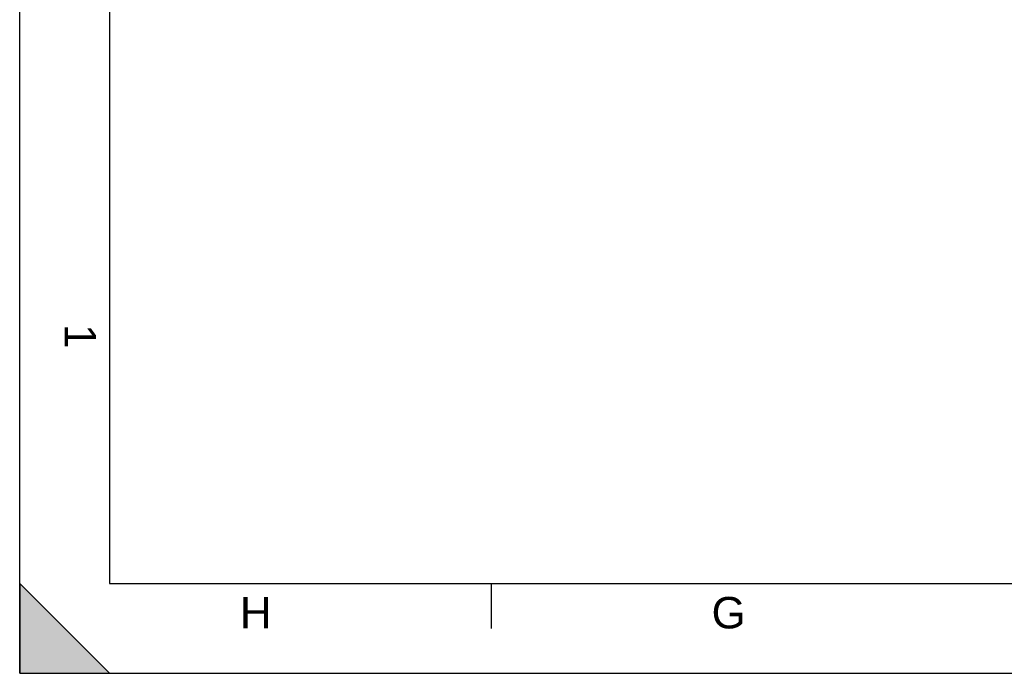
# Model space of a CAD drawing. Header units: millimetres. Extents: x 0 to 420, y 0 to 297.
# Tile 1 of 34: x 0 to 110, y 0 to 73. Entities that reach past the tile are written whole.
import ezdxf

# ---------------------------------------------------------------- set-up
doc = ezdxf.new("R2010")
doc.units = ezdxf.units.MM
doc.header["$LTSCALE"] = 23.1
doc.layers.get('0').update_dxf_attribs({"linetype": 'CONTINUOUS'})
doc.styles.add('TEXTSTYLE_2', font='arial.ttf')

# ---------------------------------------------------------------- blocks, each defined once
blk = doc.blocks.new('MARGEA3_BL0', base_point=(210.000078, 148.5))
at = {"color": 7, "linetype": 'Continuous'}
for p, q in [((0.000078, 0), (0.000078, 297)), ((10.000078, 287.000001), (10.000078, 10.000001)), ((10.000078, 0.000001), (0.000078, 10.000001)), ((0.000078, 10.000001), (0.000078, 0.000001)), ((10.000078, 0.000001), (0.000078, 10.000001)), ((10.000078, 10.000001), (410.000078, 10.000001)), ((52.500078, 5.000001), (52.500078, 10.000001)), ((0.000078, 0.000001), (10.000078, 0.000001)), ((0.000078, 0), (420.000078, 0))]:
    blk.add_line(p, q, dxfattribs=at)
blk.add_solid([(0.000078, 0.000001), (10.000078, 0.000001), (0.000078, 10.000001)], dxfattribs=at)
at = {"color": 7, "linetype": 'Continuous', "style": 'TEXTSTYLE_2', "oblique": 0.00001872}
blk.add_text('1', height=3.5, rotation=270, dxfattribs=at).set_placement((5.000078, 38.875001))
for s, p in [('H', (24.500078, 5.000001)), ('G', (77.000078, 5.000001))]:
    blk.add_text(s, height=3.5, dxfattribs=at).set_placement(p)

msp = doc.modelspace()

# ---------------------------------------------------------------- linework, layer by layer
at = {"color": 7, "linetype": 'Continuous'}
for q in [(0, 297), (420, 0)]:
    msp.add_line((0, 0), q, dxfattribs=at)

# ---------------------------------------------------------------- block references
msp.add_blockref('MARGEA3_BL0', (210, 148.5), dxfattribs=at)

doc.saveas('drawing.dxf')
